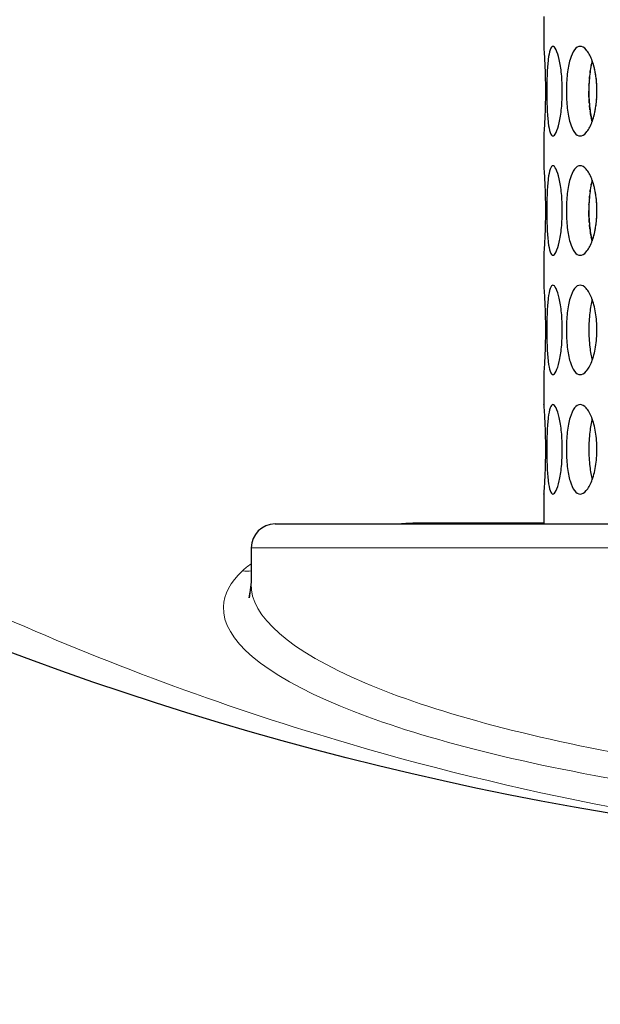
# Model space of a CAD drawing. Header units: millimetres. Extents: x 18 to 610, y -123 to 280.
# Tile 6 of 87: x 163.96 to 168.82, y 93.46 to 101.71. Entities that reach past the tile are written whole.
import ezdxf

# ---------------------------------------------------------------- set-up
doc = ezdxf.new("R2010")
doc.units = ezdxf.units.MM
doc.linetypes.add('SOLID', pattern=[0])
doc.styles.add('Arial', font='Arial.ttf', dxfattribs={"height": 5})
doc.dimstyles.get("Standard").update_dxf_attribs({"dimtxt": 5, "dimasz": 5, "dimexe": 0.18, "dimexo": 0.0625, "dimgap": 0.09, "dimtad": 0, "dimtih": 1, "dimtoh": 1, "dimdec": 4, "dimzin": 0, "dimdsep": 46, "dimtxsty": 'Arial', "dimcen": 0.09, "dimadec": 0, "dimazin": 0, "dimtfac": 1, "dimtdec": 4, "dimtofl": 0, "dimtmove": 0, "dimatfit": 3, "dimfxl": 0, "dimtolj": 1, "dimtzin": 0, "dimarcsym": 0})

# ---------------------------------------------------------------- blocks, each defined once
blk = doc.blocks.new('*D12')
at = {"color": 0, "lineweight": -2}
for p, q in [((161.3974, 270.3856), (53.8673, 270.3856)), ((55.2673, 59.0856), (55.2673, 265.3856)), ((173.3974, 54.0856), (53.8673, 54.0856))]:
    blk.add_line(p, q, dxfattribs=at)
at = {"color": 0}
for points in [[(56.1006, 265.3856), (54.4339, 265.3856), (55.2673, 270.3856)], [(54.4339, 59.0856), (56.1006, 59.0856), (55.2673, 54.0856)]]:
    blk.add_solid(points, dxfattribs=at)
at = {"layer": 'Defpoints', "color": 0}
for p in [(55.2673, 270.3856), (161.3974, 270.3856), (173.3974, 54.0856)]:
    blk.add_point(p, dxfattribs=at)
at = {"color": 0, "lineweight": 9, "insert": (50.2148, 162.2356), "char_height": 5, "attachment_point": 5, "rotation": 90, "style": 'Arial'}
blk.add_mtext('\\A1;216.3', dxfattribs=at)
blk = doc.blocks.new('BlockOfViews_6')
at = {"linetype": 'SOLID', "lineweight": 30}
for p, q in [((168.3475, 101.7359, 35.46), (168.3474, 101.4856, 35.4705)), ((168.3475, 100.7359, 35.46), (168.3474, 100.4856, 35.4705)), ((168.3475, 99.7359, 35.46), (168.3474, 99.4856, 35.4705)), ((168.3475, 98.7359, 35.46), (168.3474, 98.4856, 35.4705)), ((168.3475, 97.7359, 35.46), (168.3474, 97.4856, 35.4705)), ((167.3099, 97.4861, 31.4235), (167.2875, 97.4856, 31.4514)), ((165.8974, 97.2856, 35.475), (165.8979, 96.9906, 35.391))]:
    blk.add_line(p, q, dxfattribs=at)
blk.add_polyline3d([(165.8979, 96.9967, 35.2718), (165.8795, 96.865, 35.5812), (165.8983, 96.9609, 35.1184)], dxfattribs=at)
at = {"linetype": 'SOLID', "lineweight": 30, "extrusion": (0, 0, -1)}
blk.add_circle((-173.3974, 121.7856, -101.725), 39, dxfattribs=at)
at = {"linetype": 'SOLID', "lineweight": 30}
blk.add_circle((173.3974, 121.7856, 99.225), 36.115, dxfattribs=at)
at = {"linetype": 'SOLID', "lineweight": 9, "extrusion": (0, 0, -1)}
blk.add_arc((-173.3974, 121.7856, -99.225), 37.59, 265, 175, dxfattribs=at)
at = {"linetype": 'SOLID', "lineweight": 30, "extrusion": (0, 0, -1)}
for centre, radius, start, end in [((-173.3974, 121.7856, -56.71), 27.1, 119.86988, 60.13012), ((-167.3306, 94.7511, -33.9114), 2.7351, 89.32751, 89.56682)]:
    blk.add_arc(centre, radius, start, end, dxfattribs=at)
at = {"linetype": 'SOLID', "lineweight": 30}
blk.add_arc((166.1012, 97.2818, 35.475), 0.2038, 91.05895, 178.93886, dxfattribs=at)
at = {"linetype": 'SOLID', "lineweight": 30, "extrusion": (0, 1, 0)}
blk.add_arc((-173.3974, 35.475, 97.4856), 7.3, 358.57142, 181.42858, dxfattribs=at)
at = {"linetype": 'SOLID', "lineweight": 30, "extrusion": (-0.897778, 1.16609e-14, 0.440448)}
blk.add_arc((-97.6856, 101.9171, -136.3668), 0.2, 343.41516, 0, dxfattribs=at)
at = {"color": 196, "linetype": 'SOLID', "lineweight": 9, "extrusion": (0, -1, 0)}
blk.add_arc((173.3974, 35.475, -97.2856), 7.5, 0, 180, dxfattribs=at)
at = {"color": 196, "linetype": 'SOLID', "lineweight": 9, "extrusion": (-0.199095, -0.187811, 0.961815)}
blk.add_arc((43.0424, 189.5309, -18.6736), 0.2, 306.31928, 327.48612, dxfattribs=at)
at = {"color": 196, "linetype": 'SOLID', "lineweight": 9}
for points, knots in [([(156.6873, 101.683, 26.4511), (157.2069, 101.1404, 27.4447), (157.7604, 100.6196, 28.4398), (159.2809, 99.333, 31.0286), (160.297, 98.6076, 32.6232), (163.1089, 96.9362, 36.7633), (165.0028, 96.1209, 39.2993), (168.5531, 95.1281, 43.8204), (170.1633, 94.8504, 45.7968), (171.7844, 94.7403, 47.7678)], [-25.933077, -25.933077, -25.933077, -25.933077, -22.598524, -22.598524, -17.26324, -17.26324, -8.726784, -8.726784, -2.114462, -2.114462, -2.114462, -2.114462]), ([(180.969, 97.0931, 33.8701), (181.0294, 97.0363, 34.1612), (181.0732, 96.9777, 34.4571), (181.2224, 96.6395, 36.1401), (180.9642, 96.336, 37.5474), (179.7707, 95.7736, 40.01), (178.8587, 95.5168, 41.0654), (176.9664, 95.1972, 42.3486), (176.0796, 95.0975, 42.7386), (174.5819, 95.0078, 43.0882), (173.9848, 94.99, 43.1569), (172.7984, 94.9902, 43.1561), (172.2055, 95.008, 43.0872), (170.702, 95.0986, 42.7342), (169.8238, 95.1976, 42.3471), (168.0493, 95.4982, 41.1399), (167.2246, 95.719, 40.2339), (165.998, 96.2259, 38.0411), (165.6558, 96.5173, 36.7143), (165.669, 96.8948, 34.8734), (165.7232, 96.9965, 34.3651), (165.8258, 97.0931, 33.8701)], [-27.559506, -27.559506, -27.559506, -27.559506, -26.653988, -26.653988, -22.444841, -22.444841, -18.373004, -18.373004, -15.546388, -15.546388, -13.779753, -13.779753, -12.013118, -12.013118, -9.186502, -9.186502, -5.584543, -5.584543, -1.539658, -1.539658, 0, 0, 0, 0]), ([(165.8979, 96.9906, 35.391), (165.8978, 96.9884, 35.4014), (165.8977, 96.9863, 35.4118), (165.8885, 96.7113, 36.7173), (166.2205, 96.4208, 38.0062), (167.4104, 95.9156, 40.1361), (168.2102, 95.6955, 41.0162), (169.9314, 95.396, 42.1888), (170.7832, 95.2973, 42.5648), (172.2414, 95.2071, 42.9077), (172.8164, 95.1894, 42.9746), (173.9671, 95.1891, 42.9754), (174.5463, 95.2068, 42.9087), (175.9989, 95.2962, 42.569), (176.8589, 95.3956, 42.1902), (178.6943, 95.714, 40.9438), (179.579, 95.9699, 39.9186), (180.6528, 96.4899, 37.7001), (180.9098, 96.7473, 36.5476), (180.897, 96.9904, 35.392)], [1.507159, 1.507159, 1.507159, 1.507159, 1.539658, 1.539658, 5.584543, 5.584543, 9.186502, 9.186502, 12.013118, 12.013118, 13.779753, 13.779753, 15.546388, 15.546388, 18.373004, 18.373004, 22.444841, 22.444841, 26.053301, 26.053301, 26.053301, 26.053301])]:
    blk.add_open_spline(points, degree=3, knots=knots, dxfattribs=at)
at = {"linetype": 'SOLID', "lineweight": 30}
for points, knots in [([(168.3475, 101.4841, 35.4415), (168.3475, 101.4851, 35.4528), (168.3474, 101.4856, 35.464), (168.3474, 101.4856, 35.5221), (168.3482, 101.4762, 35.5723), (168.3508, 101.4379, 35.6647), (168.3527, 101.4091, 35.7069), (168.3562, 101.3425, 35.7735), (168.358, 101.3003, 35.8023), (168.3607, 101.208, 35.8406), (168.3614, 101.1577, 35.85), (168.3614, 101.0635, 35.85), (168.3607, 101.0133, 35.8406), (168.358, 100.9209, 35.8023), (168.3562, 100.8787, 35.7735), (168.3527, 100.8122, 35.7069), (168.3508, 100.7833, 35.6647), (168.3482, 100.745, 35.5723), (168.3474, 100.7356, 35.5221), (168.3474, 100.7356, 35.4644), (168.3475, 100.7361, 35.4537), (168.3475, 100.737, 35.4429)], [0.532153, 0.532153, 0.532153, 0.532153, 0.565253, 0.565253, 0.706567, 0.706567, 0.84788, 0.84788, 0.989193, 0.989193, 1.130507, 1.130507, 1.27182, 1.27182, 1.413133, 1.413133, 1.554447, 1.554447, 1.69576, 1.69576, 1.727434, 1.727434, 1.727434, 1.727434]), ([(168.3728, 101.1106, 35.9802), (168.3728, 101.1577, 35.9802), (168.3737, 101.208, 35.9896), (168.3777, 101.3003, 36.0278), (168.3809, 101.3425, 36.0565), (168.389, 101.4091, 36.1227), (168.3945, 101.4379, 36.1645), (168.408, 101.4762, 36.2559), (168.416, 101.4856, 36.3055), (168.4323, 101.4856, 36.3983), (168.4418, 101.4762, 36.4477), (168.4604, 101.4379, 36.5382), (168.4696, 101.4091, 36.5794), (168.4846, 101.3425, 36.6443), (168.4914, 101.3003, 36.6724), (168.5007, 101.208, 36.7097), (168.503, 101.1577, 36.7188), (168.503, 101.0635, 36.7188), (168.5007, 101.0133, 36.7097), (168.4914, 100.9209, 36.6724), (168.4846, 100.8787, 36.6443), (168.4696, 100.8122, 36.5794), (168.4604, 100.7833, 36.5382), (168.4418, 100.745, 36.4477), (168.4323, 100.7356, 36.3983), (168.416, 100.7356, 36.3055), (168.408, 100.745, 36.2559), (168.3945, 100.7833, 36.1645), (168.389, 100.8122, 36.1227), (168.3809, 100.8787, 36.0565), (168.3777, 100.9209, 36.0278), (168.3737, 101.0133, 35.9896), (168.3728, 101.0635, 35.9802), (168.3728, 101.1106, 35.9802)], [0, 0, 0, 0, 0.141313, 0.141313, 0.282627, 0.282627, 0.42394, 0.42394, 0.565253, 0.565253, 0.706567, 0.706567, 0.84788, 0.84788, 0.989193, 0.989193, 1.130507, 1.130507, 1.27182, 1.27182, 1.413133, 1.413133, 1.554447, 1.554447, 1.69576, 1.69576, 1.837073, 1.837073, 1.978386, 1.978386, 2.1197, 2.1197, 2.261013, 2.261013, 2.261013, 2.261013]), ([(168.5368, 101.1106, 36.8451), (168.5368, 101.1577, 36.8451), (168.5394, 101.208, 36.8542), (168.55, 101.3003, 36.891), (168.5581, 101.3425, 36.9188), (168.5776, 101.4091, 36.9825), (168.5903, 101.4379, 37.0228), (168.6194, 101.4762, 37.1105), (168.6359, 101.4856, 37.1579), (168.6681, 101.4856, 37.2465), (168.686, 101.4762, 37.2934), (168.72, 101.4379, 37.3793), (168.7362, 101.4091, 37.4183), (168.7623, 101.3425, 37.4797), (168.7739, 101.3003, 37.5062), (168.7894, 101.208, 37.5412), (168.7933, 101.1577, 37.5498), (168.7933, 101.0635, 37.5498), (168.7894, 101.0133, 37.5412), (168.7739, 100.9209, 37.5062), (168.7623, 100.8787, 37.4797), (168.7362, 100.8122, 37.4183), (168.72, 100.7833, 37.3793), (168.686, 100.745, 37.2934), (168.6681, 100.7356, 37.2465), (168.6359, 100.7356, 37.1579), (168.6194, 100.745, 37.1105), (168.5903, 100.7833, 37.0228), (168.5776, 100.8122, 36.9825), (168.5581, 100.8787, 36.9188), (168.55, 100.9209, 36.891), (168.5394, 101.0133, 36.8542), (168.5368, 101.0635, 36.8451), (168.5368, 101.1106, 36.8451)], [0, 0, 0, 0, 0.141313, 0.141313, 0.282627, 0.282627, 0.42394, 0.42394, 0.565253, 0.565253, 0.706567, 0.706567, 0.84788, 0.84788, 0.989193, 0.989193, 1.130507, 1.130507, 1.27182, 1.27182, 1.413133, 1.413133, 1.554447, 1.554447, 1.69576, 1.69576, 1.837073, 1.837073, 1.978386, 1.978386, 2.1197, 2.1197, 2.261013, 2.261013, 2.261013, 2.261013]), ([(168.7532, 101.3654, 36.8725), (168.7448, 101.3339, 36.8446), (168.7378, 101.2957, 36.8206), (168.7278, 101.208, 36.7856), (168.7253, 101.1577, 36.7765), (168.7253, 101.1106, 36.7765)], [1.9928205, 1.9928205, 1.9928205, 1.9928205, 2.1197704, 2.1197704, 2.2610885, 2.2610885, 2.2610885, 2.2610885]), ([(168.7836, 101.2423, 33.422), (168.783, 101.2463, 33.4234), (168.7823, 101.2502, 33.4248), (168.7811, 101.2574, 33.4275), (168.7806, 101.2606, 33.4288), (168.78, 101.2638, 33.4301)], [1.25984117, 1.25984117, 1.25984117, 1.25984117, 1.27181996, 1.27181996, 1.28171845, 1.28171845, 1.28171845, 1.28171845]), ([(168.7253, 101.1106, 36.7765), (168.7253, 101.0635, 36.7765), (168.7278, 101.0133, 36.7856), (168.7378, 100.9259, 36.8205), (168.7446, 100.8879, 36.8443), (168.753, 100.8566, 36.8719)], [0, 0, 0, 0, 0.1413181, 0.1413181, 0.2672628, 0.2672628, 0.2672628, 0.2672628]), ([(168.7347, 100.9537, 34.1404), (168.7341, 100.9581, 34.1423), (168.7336, 100.9626, 34.1442), (168.7322, 100.9749, 34.1491), (168.7314, 100.9827, 34.1519), (168.7307, 100.9907, 34.1545)], [2.10599945, 2.10599945, 2.10599945, 2.10599945, 2.1197704, 2.1197704, 2.14350981, 2.14350981, 2.14350981, 2.14350981]), ([(168.3475, 100.4841, 35.4415), (168.3475, 100.4851, 35.4528), (168.3474, 100.4856, 35.464), (168.3474, 100.4856, 35.5221), (168.3482, 100.4762, 35.5723), (168.3508, 100.4379, 35.6647), (168.3527, 100.4091, 35.7069), (168.3562, 100.3425, 35.7735), (168.358, 100.3003, 35.8023), (168.3607, 100.208, 35.8406), (168.3614, 100.1577, 35.85), (168.3614, 100.0635, 35.85), (168.3607, 100.0133, 35.8406), (168.358, 99.9209, 35.8023), (168.3562, 99.8787, 35.7735), (168.3527, 99.8122, 35.7069), (168.3508, 99.7833, 35.6647), (168.3482, 99.745, 35.5723), (168.3474, 99.7356, 35.5221), (168.3474, 99.7356, 35.4644), (168.3475, 99.7361, 35.4537), (168.3475, 99.737, 35.4429)], [0.532153, 0.532153, 0.532153, 0.532153, 0.565253, 0.565253, 0.706567, 0.706567, 0.84788, 0.84788, 0.989193, 0.989193, 1.130507, 1.130507, 1.27182, 1.27182, 1.413133, 1.413133, 1.554447, 1.554447, 1.69576, 1.69576, 1.727434, 1.727434, 1.727434, 1.727434]), ([(168.3728, 100.1106, 35.9802), (168.3728, 100.1577, 35.9802), (168.3737, 100.208, 35.9896), (168.3777, 100.3003, 36.0278), (168.3809, 100.3425, 36.0565), (168.389, 100.4091, 36.1227), (168.3945, 100.4379, 36.1645), (168.408, 100.4762, 36.2559), (168.416, 100.4856, 36.3055), (168.4323, 100.4856, 36.3983), (168.4418, 100.4762, 36.4477), (168.4604, 100.4379, 36.5382), (168.4696, 100.4091, 36.5794), (168.4846, 100.3425, 36.6443), (168.4914, 100.3003, 36.6724), (168.5007, 100.208, 36.7097), (168.503, 100.1577, 36.7188), (168.503, 100.0635, 36.7188), (168.5007, 100.0133, 36.7097), (168.4914, 99.9209, 36.6724), (168.4846, 99.8787, 36.6443), (168.4696, 99.8122, 36.5794), (168.4604, 99.7833, 36.5382), (168.4418, 99.745, 36.4477), (168.4323, 99.7356, 36.3983), (168.416, 99.7356, 36.3055), (168.408, 99.745, 36.2559), (168.3945, 99.7833, 36.1645), (168.389, 99.8122, 36.1227), (168.3809, 99.8787, 36.0565), (168.3777, 99.9209, 36.0278), (168.3737, 100.0133, 35.9896), (168.3728, 100.0635, 35.9802), (168.3728, 100.1106, 35.9802)], [0, 0, 0, 0, 0.141313, 0.141313, 0.282627, 0.282627, 0.42394, 0.42394, 0.565253, 0.565253, 0.706567, 0.706567, 0.84788, 0.84788, 0.989193, 0.989193, 1.130507, 1.130507, 1.27182, 1.27182, 1.413133, 1.413133, 1.554447, 1.554447, 1.69576, 1.69576, 1.837073, 1.837073, 1.978386, 1.978386, 2.1197, 2.1197, 2.261013, 2.261013, 2.261013, 2.261013]), ([(168.5368, 100.1106, 36.8451), (168.5368, 100.1577, 36.8451), (168.5394, 100.208, 36.8542), (168.55, 100.3003, 36.891), (168.5581, 100.3425, 36.9188), (168.5776, 100.4091, 36.9825), (168.5903, 100.4379, 37.0228), (168.6194, 100.4762, 37.1105), (168.6359, 100.4856, 37.1579), (168.6681, 100.4856, 37.2465), (168.686, 100.4762, 37.2934), (168.72, 100.4379, 37.3793), (168.7362, 100.4091, 37.4183), (168.7623, 100.3425, 37.4797), (168.7739, 100.3003, 37.5062), (168.7894, 100.208, 37.5412), (168.7933, 100.1577, 37.5498), (168.7933, 100.0635, 37.5498), (168.7894, 100.0133, 37.5412), (168.7739, 99.9209, 37.5062), (168.7623, 99.8787, 37.4797), (168.7362, 99.8122, 37.4183), (168.72, 99.7833, 37.3793), (168.686, 99.745, 37.2934), (168.6681, 99.7356, 37.2465), (168.6359, 99.7356, 37.1579), (168.6194, 99.745, 37.1105), (168.5903, 99.7833, 37.0228), (168.5776, 99.8122, 36.9825), (168.5581, 99.8787, 36.9188), (168.55, 99.9209, 36.891), (168.5394, 100.0133, 36.8542), (168.5368, 100.0635, 36.8451), (168.5368, 100.1106, 36.8451)], [0, 0, 0, 0, 0.141313, 0.141313, 0.282627, 0.282627, 0.42394, 0.42394, 0.565253, 0.565253, 0.706567, 0.706567, 0.84788, 0.84788, 0.989193, 0.989193, 1.130507, 1.130507, 1.27182, 1.27182, 1.413133, 1.413133, 1.554447, 1.554447, 1.69576, 1.69576, 1.837073, 1.837073, 1.978386, 1.978386, 2.1197, 2.1197, 2.261013, 2.261013, 2.261013, 2.261013]), ([(168.7532, 100.3654, 36.8725), (168.7448, 100.3339, 36.8446), (168.7378, 100.2957, 36.8206), (168.7278, 100.208, 36.7856), (168.7253, 100.1577, 36.7765), (168.7253, 100.1106, 36.7765)], [1.9928205, 1.9928205, 1.9928205, 1.9928205, 2.1197704, 2.1197704, 2.2610885, 2.2610885, 2.2610885, 2.2610885]), ([(168.7836, 100.2423, 33.422), (168.783, 100.2463, 33.4234), (168.7823, 100.2502, 33.4248), (168.7811, 100.2574, 33.4275), (168.7806, 100.2606, 33.4288), (168.78, 100.2638, 33.4301)], [1.25984117, 1.25984117, 1.25984117, 1.25984117, 1.27181996, 1.27181996, 1.28171845, 1.28171845, 1.28171845, 1.28171845]), ([(168.7253, 100.1106, 36.7765), (168.7253, 100.0635, 36.7765), (168.7278, 100.0133, 36.7856), (168.7378, 99.9259, 36.8205), (168.7446, 99.8879, 36.8443), (168.753, 99.8566, 36.8719)], [0, 0, 0, 0, 0.1413181, 0.1413181, 0.2672628, 0.2672628, 0.2672628, 0.2672628]), ([(168.7347, 99.9537, 34.1404), (168.7341, 99.9581, 34.1423), (168.7336, 99.9626, 34.1442), (168.7322, 99.9749, 34.1491), (168.7314, 99.9827, 34.1519), (168.7307, 99.9907, 34.1545)], [2.10599945, 2.10599945, 2.10599945, 2.10599945, 2.1197704, 2.1197704, 2.14350981, 2.14350981, 2.14350981, 2.14350981]), ([(168.3475, 99.4841, 35.4415), (168.3475, 99.4851, 35.4528), (168.3474, 99.4856, 35.464), (168.3474, 99.4856, 35.5221), (168.3482, 99.4762, 35.5723), (168.3508, 99.4379, 35.6647), (168.3527, 99.4091, 35.7069), (168.3562, 99.3425, 35.7735), (168.358, 99.3003, 35.8023), (168.3607, 99.208, 35.8406), (168.3614, 99.1577, 35.85), (168.3614, 99.0635, 35.85), (168.3607, 99.0133, 35.8406), (168.358, 98.9209, 35.8023), (168.3562, 98.8787, 35.7735), (168.3527, 98.8122, 35.7069), (168.3508, 98.7833, 35.6647), (168.3482, 98.745, 35.5723), (168.3474, 98.7356, 35.5221), (168.3474, 98.7356, 35.4644), (168.3475, 98.7361, 35.4537), (168.3475, 98.737, 35.4429)], [0.532153, 0.532153, 0.532153, 0.532153, 0.565253, 0.565253, 0.706567, 0.706567, 0.84788, 0.84788, 0.989193, 0.989193, 1.130507, 1.130507, 1.27182, 1.27182, 1.413133, 1.413133, 1.554447, 1.554447, 1.69576, 1.69576, 1.727434, 1.727434, 1.727434, 1.727434]), ([(168.3728, 99.1106, 35.9802), (168.3728, 99.1577, 35.9802), (168.3737, 99.208, 35.9896), (168.3777, 99.3003, 36.0278), (168.3809, 99.3425, 36.0565), (168.389, 99.4091, 36.1227), (168.3945, 99.4379, 36.1645), (168.408, 99.4762, 36.2559), (168.416, 99.4856, 36.3055), (168.4323, 99.4856, 36.3983), (168.4418, 99.4762, 36.4477), (168.4604, 99.4379, 36.5382), (168.4696, 99.4091, 36.5794), (168.4846, 99.3425, 36.6443), (168.4914, 99.3003, 36.6724), (168.5007, 99.208, 36.7097), (168.503, 99.1577, 36.7188), (168.503, 99.0635, 36.7188), (168.5007, 99.0133, 36.7097), (168.4914, 98.9209, 36.6724), (168.4846, 98.8787, 36.6443), (168.4696, 98.8122, 36.5794), (168.4604, 98.7833, 36.5382), (168.4418, 98.745, 36.4477), (168.4323, 98.7356, 36.3983), (168.416, 98.7356, 36.3055), (168.408, 98.745, 36.2559), (168.3945, 98.7833, 36.1645), (168.389, 98.8122, 36.1227), (168.3809, 98.8787, 36.0565), (168.3777, 98.9209, 36.0278), (168.3737, 99.0133, 35.9896), (168.3728, 99.0635, 35.9802), (168.3728, 99.1106, 35.9802)], [0, 0, 0, 0, 0.141313, 0.141313, 0.282627, 0.282627, 0.42394, 0.42394, 0.565253, 0.565253, 0.706567, 0.706567, 0.84788, 0.84788, 0.989193, 0.989193, 1.130507, 1.130507, 1.27182, 1.27182, 1.413133, 1.413133, 1.554447, 1.554447, 1.69576, 1.69576, 1.837073, 1.837073, 1.978386, 1.978386, 2.1197, 2.1197, 2.261013, 2.261013, 2.261013, 2.261013]), ([(168.5368, 99.1106, 36.8451), (168.5368, 99.1577, 36.8451), (168.5394, 99.208, 36.8542), (168.55, 99.3003, 36.891), (168.5581, 99.3425, 36.9188), (168.5776, 99.4091, 36.9825), (168.5903, 99.4379, 37.0228), (168.6194, 99.4762, 37.1105), (168.6359, 99.4856, 37.1579), (168.6681, 99.4856, 37.2465), (168.686, 99.4762, 37.2934), (168.72, 99.4379, 37.3793), (168.7362, 99.4091, 37.4183), (168.7623, 99.3425, 37.4797), (168.7739, 99.3003, 37.5062), (168.7894, 99.208, 37.5412), (168.7933, 99.1577, 37.5498), (168.7933, 99.0635, 37.5498), (168.7894, 99.0133, 37.5412), (168.7739, 98.9209, 37.5062), (168.7623, 98.8787, 37.4797), (168.7362, 98.8122, 37.4183), (168.72, 98.7833, 37.3793), (168.686, 98.745, 37.2934), (168.6681, 98.7356, 37.2465), (168.6359, 98.7356, 37.1579), (168.6194, 98.745, 37.1105), (168.5903, 98.7833, 37.0228), (168.5776, 98.8122, 36.9825), (168.5581, 98.8787, 36.9188), (168.55, 98.9209, 36.891), (168.5394, 99.0133, 36.8542), (168.5368, 99.0635, 36.8451), (168.5368, 99.1106, 36.8451)], [0, 0, 0, 0, 0.141313, 0.141313, 0.282627, 0.282627, 0.42394, 0.42394, 0.565253, 0.565253, 0.706567, 0.706567, 0.84788, 0.84788, 0.989193, 0.989193, 1.130507, 1.130507, 1.27182, 1.27182, 1.413133, 1.413133, 1.554447, 1.554447, 1.69576, 1.69576, 1.837073, 1.837073, 1.978386, 1.978386, 2.1197, 2.1197, 2.261013, 2.261013, 2.261013, 2.261013]), ([(168.7532, 99.3654, 36.8725), (168.7448, 99.3339, 36.8446), (168.7378, 99.2957, 36.8206), (168.7278, 99.208, 36.7856), (168.7253, 99.1577, 36.7765), (168.7253, 99.1106, 36.7765)], [1.9928205, 1.9928205, 1.9928205, 1.9928205, 2.1197704, 2.1197704, 2.2610885, 2.2610885, 2.2610885, 2.2610885]), ([(168.7253, 99.1106, 36.7765), (168.7253, 99.0635, 36.7765), (168.7278, 99.0133, 36.7856), (168.7378, 98.9259, 36.8205), (168.7446, 98.8879, 36.8443), (168.753, 98.8566, 36.8719)], [0, 0, 0, 0, 0.1413181, 0.1413181, 0.2672628, 0.2672628, 0.2672628, 0.2672628]), ([(168.3475, 98.4841, 35.4415), (168.3475, 98.4851, 35.4528), (168.3474, 98.4856, 35.464), (168.3474, 98.4856, 35.5221), (168.3482, 98.4762, 35.5723), (168.3508, 98.4379, 35.6647), (168.3527, 98.4091, 35.7069), (168.3562, 98.3425, 35.7735), (168.358, 98.3003, 35.8023), (168.3607, 98.208, 35.8406), (168.3614, 98.1577, 35.85), (168.3614, 98.0635, 35.85), (168.3607, 98.0133, 35.8406), (168.358, 97.9209, 35.8023), (168.3562, 97.8787, 35.7735), (168.3527, 97.8122, 35.7069), (168.3508, 97.7833, 35.6647), (168.3482, 97.745, 35.5723), (168.3474, 97.7356, 35.5221), (168.3474, 97.7356, 35.4644), (168.3475, 97.7361, 35.4537), (168.3475, 97.737, 35.4429)], [0.532153, 0.532153, 0.532153, 0.532153, 0.565253, 0.565253, 0.706567, 0.706567, 0.84788, 0.84788, 0.989193, 0.989193, 1.130507, 1.130507, 1.27182, 1.27182, 1.413133, 1.413133, 1.554447, 1.554447, 1.69576, 1.69576, 1.727434, 1.727434, 1.727434, 1.727434]), ([(168.3728, 98.1106, 35.9802), (168.3728, 98.1577, 35.9802), (168.3737, 98.208, 35.9896), (168.3777, 98.3003, 36.0278), (168.3809, 98.3425, 36.0565), (168.389, 98.4091, 36.1227), (168.3945, 98.4379, 36.1645), (168.408, 98.4762, 36.2559), (168.416, 98.4856, 36.3055), (168.4323, 98.4856, 36.3983), (168.4418, 98.4762, 36.4477), (168.4604, 98.4379, 36.5382), (168.4696, 98.4091, 36.5794), (168.4846, 98.3425, 36.6443), (168.4914, 98.3003, 36.6724), (168.5007, 98.208, 36.7097), (168.503, 98.1577, 36.7188), (168.503, 98.0635, 36.7188), (168.5007, 98.0133, 36.7097), (168.4914, 97.9209, 36.6724), (168.4846, 97.8787, 36.6443), (168.4696, 97.8122, 36.5794), (168.4604, 97.7833, 36.5382), (168.4418, 97.745, 36.4477), (168.4323, 97.7356, 36.3983), (168.416, 97.7356, 36.3055), (168.408, 97.745, 36.2559), (168.3945, 97.7833, 36.1645), (168.389, 97.8122, 36.1227), (168.3809, 97.8787, 36.0565), (168.3777, 97.9209, 36.0278), (168.3737, 98.0133, 35.9896), (168.3728, 98.0635, 35.9802), (168.3728, 98.1106, 35.9802)], [0, 0, 0, 0, 0.141313, 0.141313, 0.282627, 0.282627, 0.42394, 0.42394, 0.565253, 0.565253, 0.706567, 0.706567, 0.84788, 0.84788, 0.989193, 0.989193, 1.130507, 1.130507, 1.27182, 1.27182, 1.413133, 1.413133, 1.554447, 1.554447, 1.69576, 1.69576, 1.837073, 1.837073, 1.978386, 1.978386, 2.1197, 2.1197, 2.261013, 2.261013, 2.261013, 2.261013]), ([(168.5368, 98.1106, 36.8451), (168.5368, 98.1577, 36.8451), (168.5394, 98.208, 36.8542), (168.55, 98.3003, 36.891), (168.5581, 98.3425, 36.9188), (168.5776, 98.4091, 36.9825), (168.5903, 98.4379, 37.0228), (168.6194, 98.4762, 37.1105), (168.6359, 98.4856, 37.1579), (168.6681, 98.4856, 37.2465), (168.686, 98.4762, 37.2934), (168.72, 98.4379, 37.3793), (168.7362, 98.4091, 37.4183), (168.7623, 98.3425, 37.4797), (168.7739, 98.3003, 37.5062), (168.7894, 98.208, 37.5412), (168.7933, 98.1577, 37.5498), (168.7933, 98.0635, 37.5498), (168.7894, 98.0133, 37.5412), (168.7739, 97.9209, 37.5062), (168.7623, 97.8787, 37.4797), (168.7362, 97.8122, 37.4183), (168.72, 97.7833, 37.3793), (168.686, 97.745, 37.2934), (168.6681, 97.7356, 37.2465), (168.6359, 97.7356, 37.1579), (168.6194, 97.745, 37.1105), (168.5903, 97.7833, 37.0228), (168.5776, 97.8122, 36.9825), (168.5581, 97.8787, 36.9188), (168.55, 97.9209, 36.891), (168.5394, 98.0133, 36.8542), (168.5368, 98.0635, 36.8451), (168.5368, 98.1106, 36.8451)], [0, 0, 0, 0, 0.141313, 0.141313, 0.282627, 0.282627, 0.42394, 0.42394, 0.565253, 0.565253, 0.706567, 0.706567, 0.84788, 0.84788, 0.989193, 0.989193, 1.130507, 1.130507, 1.27182, 1.27182, 1.413133, 1.413133, 1.554447, 1.554447, 1.69576, 1.69576, 1.837073, 1.837073, 1.978386, 1.978386, 2.1197, 2.1197, 2.261013, 2.261013, 2.261013, 2.261013]), ([(168.7532, 98.3654, 36.8725), (168.7448, 98.3339, 36.8446), (168.7378, 98.2957, 36.8206), (168.7278, 98.208, 36.7856), (168.7253, 98.1577, 36.7765), (168.7253, 98.1106, 36.7765)], [1.9928205, 1.9928205, 1.9928205, 1.9928205, 2.1197704, 2.1197704, 2.2610885, 2.2610885, 2.2610885, 2.2610885]), ([(168.7253, 98.1106, 36.7765), (168.7253, 98.0635, 36.7765), (168.7278, 98.0133, 36.7856), (168.7378, 97.9259, 36.8205), (168.7446, 97.8879, 36.8443), (168.753, 97.8566, 36.8719)], [0, 0, 0, 0, 0.1413181, 0.1413181, 0.2672628, 0.2672628, 0.2672628, 0.2672628])]:
    blk.add_open_spline(points, degree=3, knots=knots, dxfattribs=at)
for points in [[(168.7439, 101.3252, 34.1085), (168.7445, 101.3281, 34.1066), (168.7451, 101.331, 34.1046), (168.7457, 101.3338, 34.1026)], [(168.7561, 101.3569, 33.4848), (168.7552, 101.3597, 33.487), (168.7543, 101.3623, 33.4892), (168.7533, 101.3649, 33.4914)], [(168.7665, 101.3232, 33.4607), (168.7648, 101.3294, 33.4646), (168.7631, 101.3354, 33.4687), (168.7613, 101.3413, 33.4729)], [(168.7759, 101.2844, 33.4393), (168.7745, 101.2911, 33.4425), (168.773, 101.2977, 33.4459), (168.7714, 101.3042, 33.4495)], [(168.7292, 101.2136, 34.1596), (168.7297, 101.2193, 34.1581), (168.7301, 101.2249, 34.1564), (168.7307, 101.2306, 34.1545)], [(168.7347, 101.2675, 34.1404), (168.7352, 101.2718, 34.1385), (168.7358, 101.276, 34.1365), (168.7364, 101.2802, 34.1345)], [(168.789, 101.1987, 33.4098), (168.7883, 101.206, 33.4114), (168.7875, 101.2134, 33.4132), (168.7866, 101.2206, 33.4153)], [(168.7262, 101.1615, 34.1702), (168.7264, 101.1667, 34.1695), (168.7267, 101.172, 34.1687), (168.7269, 101.1772, 34.1678)], [(168.7923, 101.1545, 33.4025), (168.7919, 101.1618, 33.4033), (168.7915, 101.1692, 33.4043), (168.7909, 101.1766, 33.4055)], [(168.7933, 101.1106, 33.4002), (168.7933, 101.1179, 33.4002), (168.7933, 101.1252, 33.4004), (168.7931, 101.1325, 33.4008)], [(168.7262, 101.0598, 34.1702), (168.7256, 101.0769, 34.1725), (168.7253, 101.094, 34.1736), (168.7253, 101.1106, 34.1736)], [(168.7923, 101.0668, 33.4025), (168.7926, 101.0741, 33.4017), (168.7929, 101.0814, 33.4012), (168.7931, 101.0887, 33.4008)], [(168.7292, 101.0077, 34.1596), (168.7283, 101.0197, 34.163), (168.7275, 101.0319, 34.1657), (168.7269, 101.044, 34.1678)], [(168.7836, 100.9789, 33.422), (168.7847, 100.9861, 33.4196), (168.7857, 100.9933, 33.4173), (168.7866, 101.0006, 33.4153)], [(168.789, 101.0225, 33.4098), (168.7898, 101.0299, 33.4082), (168.7904, 101.0373, 33.4067), (168.7909, 101.0446, 33.4055)], [(168.7439, 100.896, 34.1085), (168.7411, 100.9102, 34.1181), (168.7386, 100.9253, 34.1268), (168.7364, 100.9411, 34.1345)], [(168.753, 100.8566, 34.0781), (168.7504, 100.8663, 34.0867), (168.7479, 100.8766, 34.0949), (168.7457, 100.8875, 34.1026)], [(168.7665, 100.8981, 33.4607), (168.7682, 100.9042, 33.4568), (168.7699, 100.9105, 33.4531), (168.7714, 100.917, 33.4495)], [(168.7759, 100.9369, 33.4393), (168.7774, 100.9436, 33.436), (168.7787, 100.9505, 33.433), (168.78, 100.9574, 33.4301)], [(168.7561, 100.8643, 33.4848), (168.7579, 100.8694, 33.4807), (168.7596, 100.8746, 33.4768), (168.7613, 100.88, 33.4729)], [(168.7439, 100.3252, 34.1085), (168.7445, 100.3281, 34.1066), (168.7451, 100.331, 34.1046), (168.7457, 100.3338, 34.1026)], [(168.7561, 100.3569, 33.4848), (168.7552, 100.3597, 33.487), (168.7543, 100.3623, 33.4892), (168.7533, 100.3649, 33.4914)], [(168.7665, 100.3232, 33.4607), (168.7648, 100.3294, 33.4646), (168.7631, 100.3354, 33.4687), (168.7613, 100.3413, 33.4729)], [(168.7292, 100.2136, 34.1596), (168.7297, 100.2193, 34.1581), (168.7301, 100.2249, 34.1564), (168.7307, 100.2306, 34.1545)], [(168.7347, 100.2675, 34.1404), (168.7352, 100.2718, 34.1385), (168.7358, 100.276, 34.1365), (168.7364, 100.2802, 34.1345)], [(168.7759, 100.2844, 33.4393), (168.7745, 100.2911, 33.4425), (168.773, 100.2977, 33.4459), (168.7714, 100.3042, 33.4495)], [(168.7262, 100.1615, 34.1702), (168.7264, 100.1667, 34.1695), (168.7267, 100.172, 34.1687), (168.7269, 100.1772, 34.1678)], [(168.789, 100.1987, 33.4098), (168.7883, 100.206, 33.4114), (168.7875, 100.2134, 33.4132), (168.7866, 100.2206, 33.4153)], [(168.7923, 100.1545, 33.4025), (168.7919, 100.1618, 33.4033), (168.7915, 100.1692, 33.4043), (168.7909, 100.1766, 33.4055)], [(168.7262, 100.0598, 34.1702), (168.7256, 100.0769, 34.1725), (168.7253, 100.094, 34.1736), (168.7253, 100.1106, 34.1736)], [(168.7923, 100.0668, 33.4025), (168.7926, 100.0741, 33.4017), (168.7929, 100.0814, 33.4012), (168.7931, 100.0887, 33.4008)], [(168.7933, 100.1106, 33.4002), (168.7933, 100.1179, 33.4002), (168.7933, 100.1252, 33.4004), (168.7931, 100.1325, 33.4008)], [(168.7292, 100.0077, 34.1596), (168.7283, 100.0197, 34.163), (168.7275, 100.0319, 34.1657), (168.7269, 100.044, 34.1678)], [(168.7836, 99.9789, 33.422), (168.7847, 99.9861, 33.4196), (168.7857, 99.9933, 33.4173), (168.7866, 100.0006, 33.4153)], [(168.789, 100.0225, 33.4098), (168.7898, 100.0299, 33.4082), (168.7904, 100.0373, 33.4067), (168.7909, 100.0446, 33.4055)], [(168.7439, 99.896, 34.1085), (168.7411, 99.9102, 34.1181), (168.7386, 99.9253, 34.1268), (168.7364, 99.9411, 34.1345)], [(168.7665, 99.8981, 33.4607), (168.7682, 99.9042, 33.4568), (168.7699, 99.9105, 33.4531), (168.7714, 99.917, 33.4495)], [(168.7759, 99.9369, 33.4393), (168.7774, 99.9436, 33.436), (168.7787, 99.9505, 33.433), (168.78, 99.9574, 33.4301)], [(168.753, 99.8566, 34.0781), (168.7504, 99.8663, 34.0867), (168.7479, 99.8766, 34.0949), (168.7457, 99.8875, 34.1026)], [(168.7561, 99.8643, 33.4848), (168.7579, 99.8694, 33.4807), (168.7596, 99.8746, 33.4768), (168.7613, 99.88, 33.4729)], [(167.1081, 97.4848, 31.5112), (167.1178, 97.4856, 31.5031), (167.1277, 97.4864, 31.495), (167.1376, 97.4872, 31.4871)], [(167.2911, 97.4939, 31.3852), (167.6358, 97.4939, 31.2164), (167.9883, 97.4938, 31.0607), (168.3471, 97.4938, 30.9195)], [(165.8981, 96.9942, 35.3742), (165.898, 96.993, 35.3798), (165.898, 96.9918, 35.3854), (165.8979, 96.9906, 35.391)]]:
    blk.add_open_spline(points, degree=3, dxfattribs=at)
at = {"color": 196, "linetype": 'SOLID', "lineweight": 9}
for points in [[(167.1376, 97.4872, 31.4871), (167.1856, 97.4909, 31.4487), (167.2359, 97.494, 31.4123), (167.2911, 97.4939, 31.3852)], [(165.8258, 97.0931, 33.8701), (165.8464, 97.1124, 33.7711), (165.8703, 97.1314, 33.6723), (165.8975, 97.1499, 33.5742)]]:
    blk.add_open_spline(points, degree=3, dxfattribs=at)

msp = doc.modelspace()

# ---------------------------------------------------------------- block references
msp.add_blockref('BlockOfViews_6', (0, 0))

# ---------------------------------------------------------------- dimensions: what is measured, and where the dimension line sits
at = {"lineweight": 9}
dim = msp.add_linear_dim(base=(55.2673, 270.3856), p1=(173.3974, 54.0856), p2=(161.3974, 270.3856), angle=90, dimstyle='Standard', override={"dimtxt": 5, "dimasz": 5, "dimexe": 1.4, "dimexo": 0, "dimgap": 2.5, "dimtad": 1, "dimtih": 0, "dimtoh": 1, "dimdec": 1, "dimlfac": 1, "dimpost": '<>', "dimsah": 1, "dimse1": 0, "dimse2": 0, "dimtix": 1}, dxfattribs=at)
dim.commit()
dim.dimension.update_dxf_attribs({"geometry": '*D12', "text_midpoint": (55.2673, 162.2356), "dimtype": 160})

doc.saveas('drawing.dxf')
